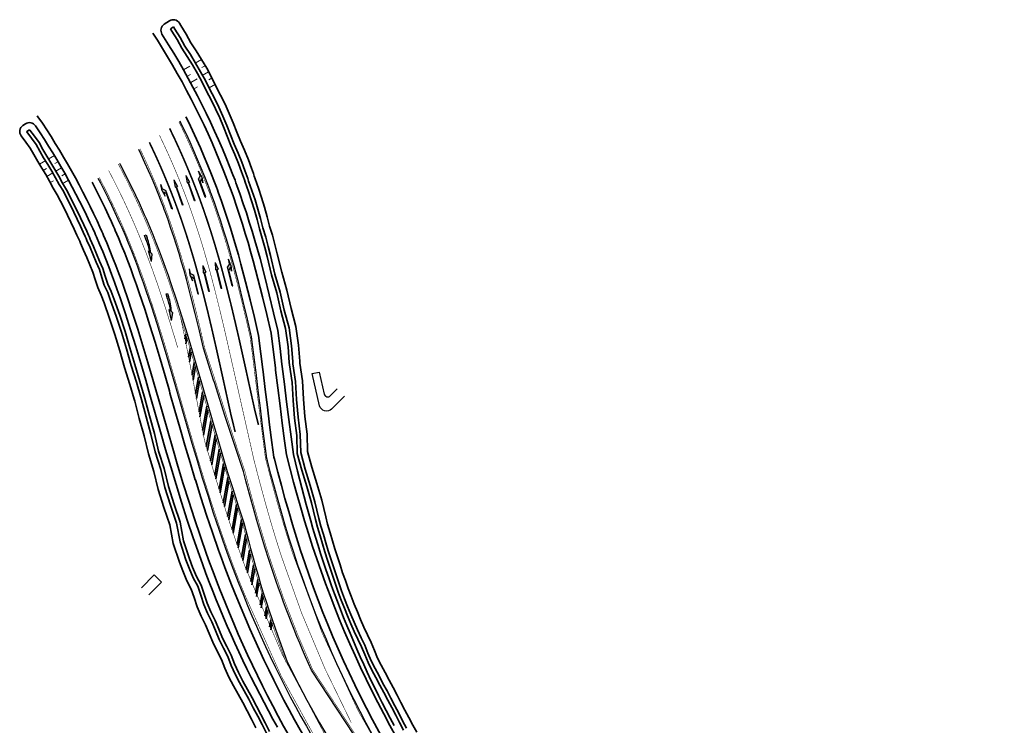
# Model space of a CAD drawing. Header units: metres. Extents: x 154839 to 161660, y 370737 to 378039.
# Tile 107 of 121: x 154839 to 155114, y 377841 to 378039. Entities that reach past the tile are written whole.
import ezdxf

# ---------------------------------------------------------------- set-up
doc = ezdxf.new("R2010")
doc.units = ezdxf.units.M
for name, pattern in [('VW-1-3_STREEP', [4, 1, -3]), ('VW-3-3_STREEP', [6, 3, -3]), ('VW-3-9_STREEP', [12, 3, -9])]:
    doc.linetypes.add(name, pattern=pattern)
for name, color, linetype, lineweight in [('B-WE-GW-TALUDARCERING_WATER-G', 130, 'Continuous', 18), ('N-WE-GW-GRONDWERK_BERM-G', 100, 'Continuous', 35), ('N-WE-GW-WATERGANG-G', 130, 'Continuous', 35), ('N-WE-VH-VERHARDING_HALFVERHARDING_BERM-G', 252, 'Continuous', 35), ('N-WE-VH-VERHARDING_KANTVERHARDING-G', 210, 'Continuous', 30), ('N-WE-VW-MARKERING_LANGS_STREEP_13_015-G', 7, 'VW-1-3_STREEP', 13), ('N-WE-VW-MARKERING_LANGS_STREEP_13_045-g', 7, 'VW-1-3_STREEP', 35), ('N-WE-VW-MARKERING_LANGS_STREEP_33_015-G', 7, 'VW-3-3_STREEP', 35), ('N-WE-VW-MARKERING_LANGS_STREEP_39_015-G', 7, 'VW-3-9_STREEP', 13), ('N-WE-VW-MARKERING_LANGS_STREEP_DOORGETROKKEN_015-G', 7, 'Continuous', 35), ('N-WE-VW-MARKERING_PIJL-S', 7, 'Continuous', 25), ('N-WE-VW-MARKERING_VERDRIJFSTREEP-A', 7, 'Continuous', 18), ('N-WE-VW-MARKERING_VERDRIJFSTREEP-G', 7, 'Continuous', 35)]:
    doc.layers.add(name, color=color, linetype=linetype, lineweight=lineweight)

# ---------------------------------------------------------------- blocks, each defined once
blk = doc.blocks.new('N-SVW-MARKERING_PIJL_RA_7.5')
blk.add_hatch(color=256).paths.add_polyline_path([(5.2, -0.68), (4, -0.68), (5.7, -0.98), (7.5, -0.68), (6.2, -0.68), (5.45, 0.07), (0, 0.07), (0, -0.08), (4.6, -0.08)])
for p, q in [((0, 0.07), (5.45, 0.07)), ((0, 0.07), (0, -0.08)), ((6.2, -0.68), (5.45, 0.07)), ((0, -0.08), (4.6, -0.08)), ((4, -0.68), (5.2, -0.68)), ((5.7, -0.98), (4, -0.68)), ((5.2, -0.68), (4.6, -0.08)), ((5.7, -0.98), (7.5, -0.68)), ((6.2, -0.68), (7.5, -0.68))]:
    blk.add_line(p, q)
blk = doc.blocks.new('N-SVW-MARKERING_PIJL_LA_7.5')
blk.add_hatch(color=256).paths.add_polyline_path([(4, 0.67), (5.2, 0.67), (4.6, 0.07), (0, 0.07), (0, -0.08), (5.45, -0.08), (6.2, 0.67), (7.5, 0.67), (5.7, 0.97)])
for p, q in [((0, 0.07), (4.6, 0.07)), ((0, -0.08), (0, 0.07)), ((5.7, 0.97), (4, 0.67)), ((4, 0.67), (5.2, 0.67)), ((5.2, 0.67), (4.6, 0.07)), ((6.2, 0.67), (5.45, -0.08)), ((5.7, 0.97), (7.5, 0.67)), ((6.2, 0.67), (7.5, 0.67)), ((0, -0.08), (5.45, -0.08))]:
    blk.add_line(p, q)
blk = doc.blocks.new('N-SVW-MARKERING_PIJL_RD_7.5')
blk.add_hatch(color=256).paths.add_polyline_path([(5.45, 0.375), (5.45, 0.075), (0, 0.075), (0, -0.075), (5.45, -0.075), (5.45, -0.375), (7.5, 0)])
for p, q in [((0, 0.075), (5.45, 0.075)), ((0, -0.075), (0, 0.075)), ((5.45, 0.375), (5.45, 0.075)), ((7.5, 0), (5.45, 0.375)), ((7.5, 0), (5.45, -0.375)), ((0, -0.075), (5.45, -0.075)), ((5.45, -0.075), (5.45, -0.375))]:
    blk.add_line(p, q)
blk = doc.blocks.new('N-SVW-MARKERING_PIJL_VERDRIJF_RE_7.5')
at = {"linetype": 'Continuous'}
blk.add_hatch(color=256, dxfattribs=at).paths.add_polyline_path([(7.5, -0.99), (5.63, -0.07), (5.15, -0.31, 0.06388), (0.9, 0.22), (0, 0.22), (0, -0.23), (1.44, -0.23, -0.028877), (4.9, -0.42), (4.38, -0.69)])
for p, q in [((0, 0.22), (0.9, 0.22)), ((0, -0.23), (0, 0.22)), ((1.44, -0.23), (0, -0.23)), ((4.38, -0.69), (4.9, -0.42)), ((7.5, -0.99), (4.38, -0.69)), ((5.63, -0.07), (5.15, -0.31)), ((7.5, -0.99), (5.63, -0.07))]:
    blk.add_line(p, q, dxfattribs=at)
for centre, radius, start, end in [((0.96, -16.6), 16.83, 75.5814, 90.2017), ((1.44, -30.25), 30.03, 83.3837, 89.9999)]:
    blk.add_arc(centre, radius, start, end, dxfattribs=at)

msp = doc.modelspace()

# ---------------------------------------------------------------- hatches: boundary and pattern name
at = {"layer": 'N-WE-VW-MARKERING_VERDRIJFSTREEP-A'}
h = msp.add_hatch(color=256, dxfattribs=at)
h.dxf.hatch_style = 1
h.paths.add_polyline_path([(154885.65, 377949.83), (154885.33, 377950.9), (154885.11, 377949.64), (154885.38, 377948.28)])
h = msp.add_hatch(color=256, dxfattribs=at)
h.dxf.hatch_style = 1
h.paths.add_polyline_path([(154886.83, 377945.87), (154886.75, 377946.16), (154886.51, 377946.94), (154886.1, 377944.6), (154886.37, 377943.23)])
h = msp.add_hatch(color=256, dxfattribs=at)
h.dxf.hatch_style = 1
h.paths.add_polyline_path([(154888.01, 377941.85), (154887.69, 377942.94), (154887.09, 377939.5), (154887.35, 377938.11)])
h = msp.add_hatch(color=256, dxfattribs=at)
h.dxf.hatch_style = 1
h.paths.add_polyline_path([(154889.17, 377937.8), (154888.86, 377938.9), (154888.06, 377934.35), (154888.32, 377932.96)])
h = msp.add_hatch(color=256, dxfattribs=at)
h.dxf.hatch_style = 1
h.paths.add_polyline_path([(154889.03, 377929.21), (154889.3, 377927.82), (154890.34, 377933.74), (154890.02, 377934.84)])
h = msp.add_hatch(color=256, dxfattribs=at)
h.dxf.hatch_style = 1
h.paths.add_polyline_path([(154891.51, 377929.69), (154891.19, 377930.78), (154890.01, 377924.09), (154890.28, 377922.72)])
h = msp.add_hatch(color=256, dxfattribs=at)
h.dxf.hatch_style = 1
h.paths.add_polyline_path([(154892.67, 377925.64), (154892.36, 377926.73), (154891.08, 377919.46), (154891.4, 377918.39)])
h = msp.add_hatch(color=256, dxfattribs=at)
h.dxf.hatch_style = 1
h.paths.add_polyline_path([(154893.85, 377921.62), (154893.71, 377922.1), (154893.53, 377922.71), (154892.26, 377915.47), (154892.46, 377914.79), (154892.58, 377914.4)])
h = msp.add_hatch(color=256, dxfattribs=at)
h.dxf.hatch_style = 1
h.paths.add_polyline_path([(154895.03, 377917.64), (154894.71, 377918.72), (154893.44, 377911.51), (154893.55, 377911.15), (154893.76, 377910.45)])
h = msp.add_hatch(color=256, dxfattribs=at)
h.dxf.hatch_style = 1
h.paths.add_polyline_path([(154896.21, 377913.71), (154895.89, 377914.77), (154894.63, 377907.6), (154894.66, 377907.51), (154894.96, 377906.55)])
h = msp.add_hatch(color=256, dxfattribs=at)
h.dxf.hatch_style = 1
h.paths.add_polyline_path([(154897.41, 377909.83), (154897.09, 377910.87), (154895.83, 377903.74), (154896.16, 377902.72)])
h = msp.add_hatch(color=256, dxfattribs=at)
h.dxf.hatch_style = 1
h.paths.add_polyline_path([(154898.62, 377906.01), (154898.29, 377907.03), (154897.05, 377899.96), (154897.38, 377898.96)])
h = msp.add_hatch(color=256, dxfattribs=at)
h.dxf.hatch_style = 1
h.paths.add_polyline_path([(154899.84, 377902.26), (154899.65, 377902.82), (154899.51, 377903.26), (154898.27, 377896.25), (154898.61, 377895.27)])
h = msp.add_hatch(color=256, dxfattribs=at)
h.dxf.hatch_style = 1
h.paths.add_polyline_path([(154901.25, 377898.05), (154900.92, 377899.04), (154899.7, 377892.1), (154900.04, 377891.14)])
h = msp.add_hatch(color=256, dxfattribs=at)
h.dxf.hatch_style = 1
h.paths.add_polyline_path([(154902.36, 377893.65), (154902.06, 377894.84), (154900.95, 377888.56), (154901.3, 377887.62)])
h = msp.add_hatch(color=256, dxfattribs=at)
h.dxf.hatch_style = 1
h.paths.add_polyline_path([(154903.48, 377889.38), (154903.18, 377890.51), (154902.22, 377885.09, 0.000818), (154902.57, 377884.18)])
h = msp.add_hatch(color=256, dxfattribs=at)
h.dxf.hatch_style = 1
h.paths.add_polyline_path([(154904.64, 377885.25), (154904.49, 377885.77), (154904.32, 377886.35), (154903.51, 377881.72, 0.000802), (154903.86, 377880.83)])
h = msp.add_hatch(color=256, dxfattribs=at)
h.dxf.hatch_style = 1
h.paths.add_polyline_path([(154905.81, 377881.25), (154905.49, 377882.32), (154904.81, 377878.44, 0.000787), (154905.17, 377877.56)])
h = msp.add_hatch(color=256, dxfattribs=at)
h.dxf.hatch_style = 1
h.paths.add_polyline_path([(154907.01, 377877.39), (154906.69, 377878.41), (154906.13, 377875.22, 0.000773), (154906.48, 377874.37)])
h = msp.add_hatch(color=256, dxfattribs=at)
h.dxf.hatch_style = 1
h.paths.add_polyline_path([(154908.23, 377873.62), (154907.9, 377874.63), (154907.45, 377872.08, 0.000759), (154907.81, 377871.25)])
h = msp.add_hatch(color=256, dxfattribs=at)
h.dxf.hatch_style = 1
h.paths.add_polyline_path([(154909.47, 377869.98), (154909.13, 377870.95), (154908.79, 377869.01, 0.000747), (154909.16, 377868.19)])

# ---------------------------------------------------------------- linework, layer by layer
at = {"layer": 'B-WE-GW-TALUDARCERING_WATER-G'}
for p, q in [((154889.75, 378027.8), (154887.96, 378026.77)), ((154886.5, 378025.92), (154884.7, 378024.88)), ((154890.74, 378026.08), (154889.84, 378025.57)), ((154886.69, 378023.63), (154885.8, 378023.12)), ((154886.77, 378021.42), (154888.5, 378022.42)), ((154891.73, 378024.36), (154889.93, 378023.34)), ((154892.71, 378022.64), (154891.82, 378022.13)), ((154887.76, 378019.71), (154888.62, 378020.21)), ((154893.69, 378020.92), (154891.92, 378019.91)), ((154848.57, 378000.93), (154846.77, 377999.9)), ((154846.12, 377999.56), (154844.33, 377998.52)), ((154846.32, 377997.27), (154845.42, 377996.76)), ((154849.55, 377999.21), (154848.66, 377998.7)), ((154850.54, 377997.49), (154848.75, 377996.47)), ((154846.39, 377995.06), (154848.12, 377996.06)), ((154851.52, 377995.77), (154850.63, 377995.27)), ((154847.38, 377993.35), (154848.25, 377993.85)), ((154852.5, 377994.05), (154850.73, 377993.04))]:
    msp.add_line(p, q, dxfattribs=at)
at = {"layer": 'N-WE-GW-GRONDWERK_BERM-G', "elevation": 0, "flags": 128}
for points in [[(154977.62, 377790.65, -0.099246), (154920.85, 377891.53), (154919.7, 377895.12), (154918.61, 377898.71), (154917.55, 377902.31), (154916.52, 377905.93), (154915.52, 377909.55), (154914.55, 377913.19), (154913.5, 377917.2), (154912.98, 377921.08), (154912.34, 377925.99), (154911.71, 377930.92), (154911.1, 377935.88), (154910.49, 377940.86), (154910.41, 377941.52), (154909.87, 377945.88), (154909.19, 377951.19), (154907.99, 377956.42), (154906.79, 377961.42), (154905.53, 377966.46), (154904.19, 377971.51), (154903.48, 377974.06), (154902.75, 377976.6), (154902, 377979.15), (154901.21, 377981.7), (154900.4, 377984.25), (154899.55, 377986.8), (154898.66, 377989.36), (154897.75, 377991.89), (154897.5, 377992.58), (154897.23, 377993.3), (154896.67, 377994.79), (154895.81, 377996.98), (154894.8, 377999.49), (154893.76, 378002), (154892.68, 378004.49), (154891.57, 378006.97), (154890.43, 378009.43), (154889.26, 378011.88), (154888.06, 378014.32), (154886.83, 378016.74), (154885.57, 378019.14), (154884.28, 378021.53), (154882.96, 378023.9), (154881.61, 378026.26), (154880.23, 378028.59), (154878.83, 378030.92), (154877.39, 378033.22), (154876.12, 378035.19)], [(154843.74, 378012.06), (154843.92, 378011.81), (154845.17, 378009.96), (154846.4, 378008.1), (154847.61, 378006.23), (154848.79, 378004.34), (154849.96, 378002.44), (154851.11, 378000.52), (154852.23, 377998.59), (154853.34, 377996.64), (154854.42, 377994.69), (154855.49, 377992.71), (154856.53, 377990.73), (154857.55, 377988.73), (154858.55, 377986.72), (154859.52, 377984.7), (154860.48, 377982.66), (154861.29, 377980.89), (154861.83, 377979.68), (154862.08, 377979.11), (154862.31, 377978.57), (154863.21, 377976.48), (154864.08, 377974.38), (154864.93, 377972.26), (154865.77, 377970.12), (154866.58, 377967.96), (154867.38, 377965.78), (154868.17, 377963.58), (154868.94, 377961.37), (154870.45, 377956.86), (154871.91, 377952.3), (154873.34, 377947.67), (154874.74, 377942.99), (154876.12, 377938.25), (154877.32, 377934.1), (154877.5, 377933.47), (154878.89, 377928.64), (154880.28, 377923.79), (154881.7, 377918.91), (154883.15, 377914.01), (154884.63, 377909.1), (154886.17, 377904.17), (154887.76, 377899.22), (154889.41, 377894.28), (154891.14, 377889.34), (154891.98, 377887.02), (154892.96, 377884.39), (154893.9, 377881.93), (154894.86, 377879.47), (154896.32, 377875.86, 0.082655), (154949.04, 377788.99)]]:
    msp.add_lwpolyline(points, format="xyb", dxfattribs=at)
at = {"layer": 'N-WE-GW-WATERGANG-G', "elevation": 0, "flags": 128}
for points in [[(154950, 377839.51), (154948.85, 377841.56), (154947.77, 377843.62), (154946.7, 377845.74), (154945.58, 377847.84), (154944.49, 377849.93), (154943.39, 377852.04), (154942.26, 377854.13), (154941.15, 377856.21), (154940.05, 377858.28), (154939.02, 377860.31), (154938.14, 377862.43), (154937.22, 377864.66), (154936.18, 377866.84), (154935.19, 377868.94), (154934.27, 377871.08), (154933.36, 377873.25), (154932.46, 377875.42), (154931.6, 377877.58), (154930.79, 377879.76), (154930.01, 377881.97), (154929.25, 377884.19), (154928.51, 377886.41), (154927.79, 377888.65), (154927.09, 377890.88), (154926.42, 377893.13), (154925.74, 377895.38), (154925.05, 377897.77), (154924.5, 377899.86), (154923.39, 377904.51), (154922.04, 377909.14), (154920.63, 377913.72), (154919.44, 377918.13), (154919.31, 377922.96), (154918.7, 377927.9), (154918.29, 377932.79), (154918.01, 377937.87), (154917.26, 377942.8), (154917.23, 377943.4), (154916.89, 377947.88), (154916.16, 377953.11), (154914.82, 377958.15), (154913.64, 377963.22), (154912.18, 377968.27), (154910.94, 377973.38), (154910.29, 377976), (154909.58, 377978.64), (154908.79, 377981.21), (154908.13, 377983.81), (154907.4, 377986.49), (154906.57, 377989.17), (154905.67, 377991.82), (154904.76, 377994.45), (154904.51, 377995.15), (154904.25, 377995.89), (154903.7, 377997.43), (154902.87, 377999.74), (154901.8, 378002.4), (154900.64, 378004.93), (154899.62, 378007.47), (154898.6, 378010.07), (154897.52, 378012.7), (154896.34, 378015.29), (154895.09, 378017.85), (154893.78, 378020.31), (154892.57, 378022.84), (154891.19, 378025.35), (154889.75, 378027.8), (154888.27, 378030.21), (154886.77, 378032.51), (154885.45, 378034.93), (154883.96, 378037.35), (154883.55, 378038.01, 0.41893), (154880.77, 378038.63), (154879.29, 378037.68, 0.409974), (154878.67, 378034.94), (154880.53, 378031.96), (154881.95, 378029.62), (154883.34, 378027.26), (154884.7, 378024.88), (154886.04, 378022.49), (154887.34, 378020.08), (154888.61, 378017.65), (154889.85, 378015.21), (154891.06, 378012.76), (154892.24, 378010.28), (154893.39, 378007.8), (154894.51, 378005.3), (154895.6, 378002.78), (154896.65, 378000.25), (154897.67, 377997.71), (154898.54, 377995.5), (154899.11, 377994), (154899.37, 377993.27), (154899.63, 377992.59), (154900.55, 377990.02), (154901.44, 377987.46), (154902.29, 377984.89), (154903.11, 377982.32), (154903.9, 377979.76), (154904.66, 377977.2), (154905.4, 377974.64), (154906.11, 377972.09), (154907.45, 377967.01), (154908.72, 377961.96), (154909.92, 377956.94), (154911.07, 377951.96), (154911.72, 377946.91), (154912.26, 377942.57), (154912.34, 377941.9), (154912.94, 377936.93), (154913.55, 377931.99), (154914.17, 377927.07), (154914.8, 377922.18), (154915.46, 377917.31), (154916.6, 377912.6), (154917.79, 377907.92), (154919.02, 377903.27), (154920.3, 377898.67), (154920.93, 377896.53), (154921.65, 377894.1), (154922.35, 377891.83), (154923.07, 377889.56), (154923.81, 377887.3), (154924.57, 377885.04), (154925.35, 377882.79), (154926.15, 377880.55), (154926.96, 377878.31), (154927.8, 377876.08), (154928.65, 377873.85), (154929.52, 377871.63), (154930.41, 377869.42), (154931.32, 377867.22), (154932.25, 377865.02), (154933.2, 377862.83), (154934.17, 377860.65), (154935.15, 377858.47), (154936.15, 377856.31), (154937.18, 377854.15), (154938.22, 377852), (154939.27, 377849.86), (154940.35, 377847.73), (154941.44, 377845.6), (154942.56, 377843.49), (154943.69, 377841.38)], [(154904.95, 377840.81), (154903.75, 377843.15), (154902.49, 377845.5), (154901.26, 377847.85), (154899.99, 377850.16), (154898.67, 377852.52), (154897.39, 377854.98), (154896.28, 377857.51), (154895.32, 377859.92), (154894.11, 377862.24), (154892.93, 377864.72), (154891.84, 377867.21), (154890.82, 377869.62), (154889.6, 377872.03), (154888.53, 377874.64), (154887.66, 377877.25), (154886.88, 377879.62), (154885.6, 377881.95), (154884.49, 377884.72), (154883.55, 377887.12), (154881.83, 377892.36), (154880.88, 377897.58), (154879.22, 377902.44), (154877.6, 377907.5), (154876.43, 377912.55), (154874.87, 377917.45), (154873.68, 377922.45), (154872.32, 377927.31), (154871.05, 377932.16), (154870.87, 377932.77), (154869.66, 377936.9), (154868.21, 377941.62), (154866.85, 377946.3), (154865.49, 377950.88), (154864.01, 377955.33), (154862.44, 377959.71), (154861.66, 377961.82), (154860.69, 377963.97), (154859.95, 377966.25), (154859.3, 377968.33), (154858.46, 377970.32), (154857.59, 377972.38), (154856.74, 377974.42), (154855.87, 377976.41), (154855.64, 377976.93), (154855.39, 377977.49), (154854.87, 377978.65), (154854.09, 377980.36), (154853.17, 377982.3), (154852.22, 377984.24), (154851.27, 377986.19), (154850.3, 377988.12), (154849.35, 377989.97), (154848.2, 377991.81), (154847.16, 377993.76), (154846.12, 377995.6), (154845.02, 377997.43), (154843.87, 377999.28), (154842.75, 378001.19), (154841.74, 378003.01), (154840.59, 378004.67), (154839.24, 378006.43, -0.433821), (154839.72, 378009.32), (154840.47, 378009.81, -0.414277), (154843.25, 378009.25), (154844.57, 378007.26), (154845.76, 378005.41), (154846.93, 378003.55), (154848.09, 378001.68), (154849.22, 377999.79), (154850.33, 377997.89), (154851.43, 377995.98), (154852.5, 377994.05), (154853.55, 377992.11), (154854.58, 377990.16), (154855.59, 377988.19), (154856.58, 377986.21), (154857.55, 377984.22), (154858.49, 377982.22), (154859.3, 377980.47), (154859.83, 377979.28), (154860.08, 377978.71), (154860.32, 377978.17), (154861.2, 377976.12), (154862.07, 377974.05), (154862.92, 377971.95), (154863.75, 377969.83), (154864.57, 377967.69), (154865.37, 377965.52), (154866.15, 377963.33), (154866.92, 377961.13), (154868.43, 377956.65), (154869.89, 377952.11), (154871.32, 377947.49), (154872.72, 377942.81), (154874.1, 377938.07), (154875.3, 377933.92), (154875.48, 377933.28), (154876.87, 377928.45), (154878.27, 377923.58), (154879.69, 377918.69), (154881.14, 377913.77), (154882.63, 377908.84), (154884.17, 377903.88), (154885.76, 377898.91), (154887.42, 377893.94), (154889.16, 377888.96), (154890, 377886.63), (154890.98, 377883.98), (154891.92, 377881.5), (154892.89, 377879.04), (154893.87, 377876.58), (154894.87, 377874.13), (154895.9, 377871.69), (154896.94, 377869.26), (154898.01, 377866.84), (154899.09, 377864.43), (154900.2, 377862.03), (154901.32, 377859.64), (154902.46, 377857.26), (154903.63, 377854.89), (154904.81, 377852.53), (154906.02, 377850.18), (154907.24, 377847.85), (154908.48, 377845.52), (154909.74, 377843.21), (154911.02, 377840.91)]]:
    msp.add_lwpolyline(points, format="xyb", dxfattribs=at)
for points in [[(154881.05, 378036.44), (154881.89, 378036.98)], [(154946.27, 377840.13), (154945.17, 377842.23), (154944.1, 377844.35), (154942.98, 377846.45), (154941.88, 377848.55), (154940.78, 377850.66), (154939.65, 377852.74), (154938.54, 377854.84), (154937.42, 377856.94), (154936.35, 377859.06), (154935.44, 377861.25), (154934.53, 377863.45), (154933.5, 377865.59), (154932.5, 377867.74), (154931.56, 377869.92), (154930.64, 377872.11), (154929.73, 377874.3), (154928.85, 377876.5), (154928.03, 377878.73), (154927.24, 377880.97), (154926.47, 377883.21), (154925.72, 377885.46), (154924.99, 377887.72), (154924.28, 377889.98), (154923.6, 377892.25), (154922.92, 377894.52), (154922.22, 377896.95), (154921.65, 377899.09), (154920.54, 377903.72), (154919.21, 377908.31), (154917.79, 377912.92), (154916.53, 377917.59), (154916.39, 377922.58), (154915.79, 377927.46), (154915.37, 377932.42), (154915.09, 377937.44), (154914.35, 377942.37), (154914.31, 377943.05), (154913.98, 377947.44), (154913.27, 377952.49), (154911.95, 377957.44), (154910.78, 377962.49), (154909.33, 377967.51), (154908.08, 377972.65), (154907.45, 377975.23), (154906.75, 377977.82), (154905.95, 377980.39), (154905.29, 377983.01), (154904.57, 377985.64), (154903.77, 377988.25), (154902.89, 377990.85), (154901.98, 377993.46), (154901.73, 377994.15), (154901.47, 377994.88), (154900.93, 377996.41), (154900.11, 377998.68), (154899.09, 378001.25), (154897.93, 378003.77), (154896.89, 378006.34), (154895.88, 378008.93), (154894.83, 378011.5), (154893.67, 378014.02), (154892.46, 378016.52), (154891.15, 378018.97), (154889.96, 378021.47), (154888.62, 378023.91), (154887.21, 378026.3), (154885.75, 378028.66), (154884.24, 378030.99), (154882.91, 378033.43), (154881.46, 378035.79), (154881.05, 378036.44)], [(154881.89, 378036.98), (154882.3, 378036.33), (154883.76, 378033.95), (154885.1, 378031.5), (154886.62, 378029.17), (154888.08, 378026.79), (154889.49, 378024.39), (154890.84, 378021.94), (154892.04, 378019.43), (154893.35, 378016.97), (154894.57, 378014.46), (154895.73, 378011.92), (154896.79, 378009.34), (154897.81, 378006.75), (154898.85, 378004.16), (154900.01, 378001.63), (154901.04, 377999.04), (154901.86, 377996.77), (154902.41, 377995.23), (154902.67, 377994.5), (154902.92, 377993.8), (154903.83, 377991.18), (154904.71, 377988.57), (154905.52, 377985.95), (154906.24, 377983.31), (154906.91, 377980.68), (154907.71, 377978.1), (154908.41, 377975.51), (154909.05, 377972.92), (154910.3, 377967.77), (154911.75, 377962.73), (154912.92, 377957.68), (154914.24, 377952.72), (154914.95, 377947.67), (154915.29, 377943.28), (154915.32, 377942.6), (154916.07, 377937.67), (154916.35, 377932.65), (154916.76, 377927.7), (154917.36, 377922.82), (154917.5, 377917.84), (154918.76, 377913.18), (154920.17, 377908.59), (154921.5, 377904.01), (154922.61, 377899.39), (154923.18, 377897.25), (154923.87, 377894.83), (154924.55, 377892.57), (154925.22, 377890.31), (154925.93, 377888.06), (154926.66, 377885.81), (154927.4, 377883.56), (154928.17, 377881.33), (154928.96, 377879.1), (154929.78, 377876.88), (154930.65, 377874.68), (154931.56, 377872.5), (154932.48, 377870.32), (154933.41, 377868.15), (154934.41, 377866), (154935.44, 377863.87), (154936.34, 377861.68), (154937.25, 377859.49), (154938.32, 377857.38), (154939.43, 377855.29), (154940.54, 377853.2), (154941.67, 377851.12), (154942.76, 377849.03), (154943.86, 377846.93), (154944.97, 377844.84), (154946.04, 377842.73), (154947.14, 377840.63)], [(154840.79, 378007.62), (154841.62, 378008.17)], [(154841.62, 378008.17), (154841.7, 378008.07), (154843.02, 378006.33), (154844.27, 378004.54), (154845.32, 378002.64), (154846.42, 378000.77), (154847.57, 377998.91), (154848.69, 377997.04), (154849.77, 377995.15), (154850.79, 377993.22), (154851.95, 377991.36), (154852.95, 377989.41), (154853.93, 377987.46), (154854.89, 377985.49), (154855.86, 377983.53), (154856.79, 377981.54), (154857.58, 377979.81), (154858.11, 377978.64), (154858.36, 377978.07), (154858.6, 377977.54), (154859.48, 377975.51), (154860.33, 377973.46), (154861.21, 377971.39), (154862.09, 377969.3), (154862.77, 377967.13), (154863.47, 377964.96), (154864.42, 377962.84), (154865.24, 377960.65), (154866.82, 377956.23), (154868.32, 377951.71), (154869.69, 377947.09), (154871.05, 377942.41), (154872.5, 377937.69), (154873.72, 377933.55), (154873.9, 377932.91), (154875.18, 377928.05), (154876.54, 377923.17), (154877.72, 377918.21), (154879.28, 377913.31), (154880.45, 377908.27), (154882.04, 377903.31), (154883.74, 377898.34), (154884.68, 377893.13), (154886.34, 377888.08), (154887.25, 377885.75), (154888.32, 377883.1), (154889.63, 377880.72), (154890.45, 377878.19), (154891.3, 377875.66), (154892.31, 377873.19), (154893.53, 377870.8), (154894.56, 377868.34), (154895.63, 377865.9), (154896.78, 377863.49), (154898.02, 377861.12), (154899, 377858.65), (154900.07, 377856.22), (154901.3, 377853.85), (154902.6, 377851.52), (154903.89, 377849.19), (154905.12, 377846.84), (154906.37, 377844.5), (154907.58, 377842.14), (154908.78, 377839.77)], [(154840.79, 378007.62), (154840.85, 378007.55), (154842.16, 378005.82), (154843.4, 378004.04), (154844.45, 378002.15), (154845.54, 378000.28), (154846.69, 377998.44), (154847.8, 377996.59), (154848.87, 377994.7), (154849.89, 377992.79), (154851.05, 377990.93), (154852.03, 377989), (154853.01, 377987.06), (154853.97, 377985.1), (154854.93, 377983.15), (154855.86, 377981.17), (154856.64, 377979.45), (154857.17, 377978.29), (154857.42, 377977.73), (154857.66, 377977.2), (154858.54, 377975.18), (154859.39, 377973.14), (154860.26, 377971.08), (154861.13, 377969), (154861.81, 377966.84), (154862.51, 377964.67), (154863.46, 377962.56), (154864.28, 377960.38), (154865.86, 377955.97), (154867.35, 377951.46), (154868.72, 377946.85), (154870.07, 377942.18), (154871.52, 377937.47), (154872.74, 377933.32), (154872.93, 377932.68), (154874.2, 377927.82), (154875.57, 377922.94), (154876.75, 377917.98), (154878.31, 377913.07), (154879.48, 377908.02), (154881.07, 377903.05), (154882.77, 377898.07), (154883.72, 377892.84), (154885.39, 377887.78), (154886.3, 377885.44), (154887.37, 377882.79), (154888.68, 377880.4), (154889.51, 377877.86), (154890.36, 377875.32), (154891.37, 377872.84), (154892.59, 377870.44), (154893.63, 377867.98), (154894.7, 377865.53), (154895.85, 377863.11), (154897.09, 377860.74), (154898.08, 377858.26), (154899.16, 377855.82), (154900.38, 377853.44), (154901.69, 377851.11), (154902.98, 377848.77), (154904.21, 377846.41), (154905.47, 377844.06), (154906.69, 377841.69), (154907.89, 377839.32)]]:
    msp.add_lwpolyline(points, dxfattribs=at)
at = {"layer": 'N-WE-VH-VERHARDING_HALFVERHARDING_BERM-G', "elevation": 0, "flags": 128}
for points in [[(154974.94, 377788.33, -0.099265), (154917.47, 377890.44), (154916.32, 377894.06), (154915.21, 377897.69), (154914.14, 377901.33), (154913.1, 377904.97), (154912.09, 377908.63), (154911.12, 377912.29), (154910.16, 377915.95), (154910.02, 377916.51), (154909.46, 377920.61), (154908.81, 377925.54), (154908.19, 377930.48), (154907.58, 377935.45), (154906.97, 377940.43), (154906.89, 377941.09), (154906.35, 377945.43), (154905.7, 377950.56), (154904.54, 377955.6), (154903.35, 377960.58), (154902.09, 377965.58), (154900.77, 377970.58), (154900.07, 377973.1), (154899.35, 377975.61), (154898.6, 377978.12), (154897.82, 377980.64), (154897.02, 377983.15), (154896.18, 377985.66), (154895.32, 377988.17), (154894.42, 377990.68), (154894.17, 377991.35), (154893.91, 377992.05), (154893.35, 377993.51), (154892.51, 377995.67), (154891.52, 377998.15), (154890.49, 378000.61), (154889.43, 378003.06), (154888.34, 378005.5), (154887.22, 378007.92), (154886.07, 378010.33), (154885.38, 378011.74)], [(154859.1, 377993.47), (154859.68, 377992.36), (154860.72, 377990.33), (154861.73, 377988.28), (154862.73, 377986.23), (154863.7, 377984.15), (154864.52, 377982.35), (154865.07, 377981.12), (154865.33, 377980.53), (154865.57, 377979.98), (154866.48, 377977.86), (154867.36, 377975.73), (154868.23, 377973.57), (154869.08, 377971.4), (154869.91, 377969.2), (154870.72, 377966.99), (154871.52, 377964.76), (154872.3, 377962.51), (154873.82, 377957.97), (154875.3, 377953.36), (154876.74, 377948.7), (154878.14, 377944), (154879.53, 377939.24), (154880.73, 377935.08), (154880.91, 377934.45), (154882.3, 377929.62), (154883.69, 377924.78), (154885.11, 377919.91), (154886.55, 377915.03), (154888, 377910.22), (154888.03, 377910.14), (154889.55, 377905.24), (154891.13, 377900.33), (154892.77, 377895.43), (154894.49, 377890.53), (154895.32, 377888.24), (154896.28, 377885.64), (154897.21, 377883.21), (154898.16, 377880.78), (154899.61, 377877.18, 0.082651), (154951.73, 377791.31)]]:
    msp.add_lwpolyline(points, format="xyb", dxfattribs=at)
at = {"layer": 'N-WE-VH-VERHARDING_KANTVERHARDING-G', "elevation": 0, "flags": 128}
for points in [[(154973.42, 377787.02, -0.099276), (154915.57, 377889.82), (154914.41, 377893.47), (154913.29, 377897.11), (154912.21, 377900.77), (154911.17, 377904.43), (154910.16, 377908.1), (154909.18, 377911.78), (154908.23, 377915.45), (154908.05, 377916.13), (154907.47, 377920.35), (154906.83, 377925.29), (154906.21, 377930.24), (154905.6, 377935.2), (154904.99, 377940.18), (154904.9, 377940.85), (154904.37, 377945.18), (154903.72, 377950.21), (154902.59, 377955.15), (154901.4, 377960.11), (154900.16, 377965.08), (154898.84, 377970.06), (154898.14, 377972.55), (154897.43, 377975.05), (154896.69, 377977.54), (154895.92, 377980.04), (154895.12, 377982.53), (154894.29, 377985.02), (154893.43, 377987.51), (154892.54, 377989.99), (154892.29, 377990.65), (154892.04, 377991.35), (154891.49, 377992.8), (154890.65, 377994.94), (154889.67, 377997.39), (154888.65, 377999.83), (154887.6, 378002.26), (154886.52, 378004.67), (154885.41, 378007.07), (154884.27, 378009.46), (154883.72, 378010.58)], [(154939.72, 377827.69), (154920.5, 377856.91, -0.026786), (154908.66, 377887.6), (154907.49, 377891.31), (154906.35, 377895.03), (154905.25, 377898.76), (154904.19, 377902.48), (154903.17, 377906.21), (154902.17, 377909.93), (154901.51, 377912.48), (154901.13, 377913.61), (154899.53, 377918.36), (154897.95, 377923.13), (154896.4, 377927.9), (154894.87, 377932.68), (154893.34, 377937.46), (154893.13, 377938.09), (154891.8, 377942.23), (154890.25, 377946.99), (154889.14, 377951.85), (154887.98, 377956.7), (154886.77, 377961.52), (154885.5, 377966.33), (154884.84, 377968.72), (154884.15, 377971.1), (154883.44, 377973.48), (154882.72, 377975.85), (154881.96, 377978.21), (154881.18, 377980.56), (154880.37, 377982.9), (154879.53, 377985.22), (154879.31, 377985.84), (154879.07, 377986.49), (154878.55, 377987.84), (154877.77, 377989.84), (154876.85, 377992.14), (154875.9, 377994.42), (154874.92, 377996.69), (154873.91, 377998.94), (154872.87, 378001.19), (154872.21, 378002.58)], [(154866.74, 377998.78), (154866.95, 377998.4), (154868.06, 377996.28), (154869.14, 377994.15), (154870.2, 377992), (154871.24, 377989.84), (154872.26, 377987.66), (154873.12, 377985.76), (154873.69, 377984.47), (154873.96, 377983.86), (154874.21, 377983.27), (154875.16, 377981.05), (154876.08, 377978.82), (154876.98, 377976.57), (154877.86, 377974.31), (154878.71, 377972.03), (154879.55, 377969.74), (154880.37, 377967.43), (154881.17, 377965.12), (154882.73, 377960.45), (154884.23, 377955.75), (154885.69, 377951.01), (154887.11, 377946.25), (154888.51, 377941.46), (154889.71, 377937.29), (154889.9, 377936.65), (154891.28, 377931.83), (154892.67, 377927.01), (154894.07, 377922.18), (154895.5, 377917.36), (154896.96, 377912.54), (154898.46, 377907.72), (154900.01, 377902.92), (154901.62, 377898.13), (154902.85, 377893.22), (154903.45, 377890.93), (154904.16, 377888.33), (154904.84, 377885.89), (154905.55, 377883.45), (154906.27, 377881.02), (154907.02, 377878.59), (154907.79, 377876.17), (154908.58, 377873.76), (154909.39, 377871.35), (154910.22, 377868.94), (154911.08, 377866.55), (154913.74, 377859.25, 0.064421), (154956, 377795.01)], [(154860.75, 377994.62), (154861.46, 377993.28), (154862.5, 377991.23), (154863.53, 377989.16), (154864.53, 377987.08), (154865.51, 377984.99), (154866.35, 377983.17), (154866.9, 377981.93), (154867.16, 377981.34), (154867.41, 377980.77), (154868.32, 377978.64), (154869.22, 377976.48), (154870.09, 377974.31), (154870.95, 377972.11), (154871.78, 377969.9), (154872.6, 377967.67), (154873.41, 377965.42), (154874.19, 377963.16), (154875.73, 377958.59), (154877.21, 377953.96), (154878.65, 377949.29), (154880.06, 377944.56), (154881.45, 377939.8), (154882.65, 377935.64), (154882.84, 377935), (154884.22, 377930.17), (154885.61, 377925.33), (154887.03, 377920.47), (154888.47, 377915.6), (154889.94, 377910.72), (154891.46, 377905.84), (154893.03, 377900.96), (154894.67, 377896.08), (154896.37, 377891.2), (154897.19, 377888.93), (154898.15, 377886.35), (154899.07, 377883.93), (154900.02, 377881.52), (154901.47, 377877.93, 0.082649), (154953.24, 377792.62)]]:
    msp.add_lwpolyline(points, format="xyb", dxfattribs=at)
at = {"layer": 'N-WE-VH-VERHARDING_KANTVERHARDING-G', "flags": 128}
msp.add_lwpolyline([(154929.72, 377933.59), (154926.17, 377929.98, -0.592049), (154922.8, 377930.93), (154920.73, 377939.89), (154922.68, 377940.34), (154924.1, 377934.18, 0.592038), (154925.79, 377933.71), (154927.67, 377935.62)], format="xyb", dxfattribs=at)
for points in [[(154878.51, 377881.53), (154876.45, 377883.56), (154872.95, 377879.99)], [(154878.51, 377881.53), (154875, 377877.97)]]:
    msp.add_lwpolyline(points, dxfattribs=at)
at = {"layer": 'N-WE-VW-MARKERING_LANGS_STREEP_13_015-G', "elevation": 0, "flags": 128}
msp.add_lwpolyline([(154931.65, 377842.22, 0.15, 0.15, -0.041597), (154912.12, 377888.71, 0.15, 0.15, 0), (154910.95, 377892.39, 0.15, 0.15, 0), (154909.82, 377896.07, 0.15, 0.15, 0), (154908.73, 377899.76, 0.15, 0.15, 0), (154907.68, 377903.46, 0.15, 0.15, 0), (154906.67, 377907.15, 0.15, 0.15, 0), (154905.68, 377910.85, 0.15, 0.15, 0), (154904.72, 377914.54, 0.15, 0.15, 0), (154904.44, 377915.61, 0.15, 0.15, 0), (154902.95, 377922.22, 0.15, 0.15, 0), (154897, 377948.57, 0.15, 0.15, 0), (154895.87, 377953.47, 0.15, 0.15, 0), (154894.7, 377958.37, 0.15, 0.15, 0), (154893.47, 377963.28, 0.15, 0.15, 0), (154892.18, 377968.17, 0.15, 0.15, 0), (154891.49, 377970.62, 0.15, 0.15, 0), (154890.79, 377973.06, 0.15, 0.15, 0), (154890.07, 377975.5, 0.15, 0.15, 0), (154889.32, 377977.93, 0.15, 0.15, 0), (154888.54, 377980.36, 0.15, 0.15, 0), (154887.74, 377982.79, 0.15, 0.15, 0), (154886.9, 377985.2, 0.15, 0.15, 0), (154886.04, 377987.6, 0.15, 0.15, 0), (154885.8, 377988.24, 0.15, 0.15, 0), (154885.55, 377988.92, 0.15, 0.15, 0), (154885.02, 377990.32, 0.15, 0.15, 0), (154884.21, 377992.39, 0.15, 0.15, 0), (154883.26, 377994.76, 0.15, 0.15, 0), (154882.27, 377997.12, 0.15, 0.15, 0), (154881.26, 377999.47, 0.15, 0.15, 0), (154880.21, 378001.81, 0.15, 0.15, 0), (154879.14, 378004.13, 0.15, 0.15, 0), (154878.04, 378006.44, 0.15, 0.15, 0), (154877.97, 378006.58, 0, 0, 0)], format="xyseb", dxfattribs=at)
at = {"layer": 'N-WE-VW-MARKERING_LANGS_STREEP_13_045-g', "const_width": 0.45, "elevation": 0, "flags": 128}
for points in [[(154905.68, 377925.56), (154904.61, 377929.86), (154903.54, 377934.72), (154902.47, 377939.6), (154902.33, 377940.24), (154901.39, 377944.49), (154900.3, 377949.39), (154899.16, 377954.31), (154897.99, 377959.24), (154896.75, 377964.17), (154895.44, 377969.11), (154894.76, 377971.58), (154894.05, 377974.04), (154893.32, 377976.51), (154892.56, 377978.97), (154891.77, 377981.43), (154890.95, 377983.89), (154890.11, 377986.33), (154889.23, 377988.78), (154888.99, 377989.43), (154888.73, 377990.11), (154888.19, 377991.54), (154887.38, 377993.64), (154886.4, 377996.05), (154885.4, 377998.45), (154884.37, 378000.84), (154883.31, 378003.21), (154882.22, 378005.58), (154881.1, 378007.92), (154880.79, 378008.55)], [(154899.16, 377923.57), (154898, 377928.28), (154896.92, 377933.16), (154895.85, 377938.05), (154895.71, 377938.69), (154894.77, 377942.93), (154893.68, 377947.81), (154892.56, 377952.69), (154891.4, 377957.56), (154890.18, 377962.43), (154888.89, 377967.28), (154888.22, 377969.69), (154887.53, 377972.11), (154886.81, 377974.51), (154886.08, 377976.91), (154885.31, 377979.31), (154884.52, 377981.69), (154883.7, 377984.07), (154882.84, 377986.44), (154882.61, 377987.06), (154882.37, 377987.72), (154881.84, 377989.1), (154881.05, 377991.14), (154880.11, 377993.47), (154879.14, 377995.79), (154878.15, 377998.1), (154877.12, 378000.4), (154876.06, 378002.68), (154875.14, 378004.62)]]:
    msp.add_lwpolyline(points, dxfattribs=at)
at = {"layer": 'N-WE-VW-MARKERING_LANGS_STREEP_33_015-G', "elevation": 0, "flags": 128}
for points in [[(154883.41, 378010.37, 0.15, 0.15, 0), (154883.93, 378009.3, 0.15, 0.15, 0), (154885.07, 378006.91, 0.15, 0.15, 0), (154886.18, 378004.52, 0.15, 0.15, 0), (154887.25, 378002.11, 0.15, 0.15, 0), (154888.3, 377999.68, 0.15, 0.15, 0), (154889.32, 377997.25, 0.15, 0.15, 0), (154890.3, 377994.8, 0.15, 0.15, 0), (154891.14, 377992.66, 0.15, 0.15, 0), (154891.68, 377991.22, 0.15, 0.15, 0), (154891.94, 377990.52, 0.15, 0.15, 0), (154892.18, 377989.86, 0.15, 0.15, 0), (154893.08, 377987.38, 0.15, 0.15, 0), (154893.94, 377984.9, 0.15, 0.15, 0), (154894.76, 377982.41, 0.15, 0.15, 0), (154895.56, 377979.92, 0.15, 0.15, 0), (154896.33, 377977.43, 0.15, 0.15, 0), (154897.07, 377974.94, 0.15, 0.15, 0), (154897.78, 377972.45, 0.15, 0.15, 0), (154898.48, 377969.96, 0.15, 0.15, 0), (154899.79, 377964.98, 0.15, 0.15, 0), (154901.04, 377960.01, 0.15, 0.15, 0), (154902.22, 377955.06, 0.15, 0.15, 0), (154903.36, 377950.12, 0.15, 0.15, 0), (154904, 377945.1, 0.15, 0.15, 0), (154904.54, 377940.76, 0.15, 0.15, 0), (154904.62, 377940.1, 0.15, 0.15, 0), (154905.23, 377935.12, 0.15, 0.15, 0), (154905.84, 377930.15, 0.15, 0.15, 0), (154906.47, 377925.2, 0.15, 0.15, 0), (154907.63, 377916.23, 0.15, 0.15, 0), (154907.86, 377915.35, 0.15, 0.15, 0), (154908.82, 377911.68, 0.15, 0.15, 0), (154909.8, 377908, 0.15, 0.15, 0), (154910.81, 377904.33, 0.15, 0.15, 0), (154911.85, 377900.67, 0.15, 0.15, 0), (154912.93, 377897.01, 0.15, 0.15, 0), (154914.05, 377893.35, 0.15, 0.15, 0), (154915.21, 377889.71, 0.15, 0.15, 0.099278), (154973.14, 377786.77, 0.15, 0.15, 0), (154975.65, 377783.89, 0.15, 0.15, 0), (154978.2, 377781.04, 0.15, 0.15, 0), (154980.77, 377778.22, 0.15, 0.15, 0), (154983.36, 377775.43, 0.15, 0.15, 0), (154985.98, 377772.66, 0.15, 0.15, 0), (154988.61, 377769.91, 0.15, 0.15, 0), (154991.26, 377767.18, 0.15, 0.15, 0), (154993.92, 377764.46, 0.15, 0.15, 0), (154996.6, 377761.76, 0.15, 0.15, 0), (154999.28, 377759.06, 0.15, 0.15, 0), (155001.97, 377756.37, 0.15, 0.15, 0), (155007.39, 377750.97, 0.15, 0.15, 0), (155008.51, 377749.86, 0.15, 0.15, 0), (155012.05, 377746.32, 0.15, 0.15, 0), (155015.59, 377742.79, 0.15, 0.15, 0), (155019.13, 377739.26, 0.15, 0.15, 0), (155022.66, 377735.73, 0.15, 0.15, 0), (155026.2, 377732.2, 0.15, 0.15, 0), (155029.74, 377728.67, 0.15, 0.15, 0), (155033.28, 377725.14, 0.15, 0.15, 0), (155036.82, 377721.6, 0.15, 0.15, 0), (155040.36, 377718.07, 0.15, 0.15, 0), (155043.9, 377714.54, 0.15, 0.15, 0), (155047.44, 377711.01, 0.15, 0.15, 0), (155050.98, 377707.48, 0.15, 0.15, 0), (155054.52, 377703.95, 0.15, 0.15, 0), (155058.06, 377700.42, 0.15, 0.15, 0), (155061.6, 377696.89, 0.15, 0.15, 0), (155065.14, 377693.35, 0.15, 0.15, 0), (155068.68, 377689.82, 0.15, 0.15, 0), (155072.22, 377686.28, 0.15, 0.15, 0), (155075.76, 377682.72, 0.15, 0.15, 0), (155079.28, 377679.16, 0.15, 0.15, 0), (155082.8, 377675.59, 0.15, 0.15, 0), (155086.31, 377672.01, 0.15, 0.15, 0), (155089.8, 377668.42, 0.15, 0.15, 0), (155093.29, 377664.82, 0.15, 0.15, 0), (155096.77, 377661.21, 0.15, 0.15, 0), (155100.24, 377657.6, 0.15, 0.15, 0), (155103.71, 377653.97, 0.15, 0.15, 0), (155107.16, 377650.34, 0.15, 0.15, 0), (155110.6, 377646.7, 0.15, 0.15, 0), (155114.04, 377643.05, 0.15, 0.15, 0), (155114.41, 377642.65, 0, 0, 0)], [(154861.06, 377994.83, 0.15, 0.15, 0), (154861.8, 377993.44, 0.15, 0.15, 0), (154862.85, 377991.38, 0.15, 0.15, 0), (154863.88, 377989.31, 0.15, 0.15, 0), (154864.88, 377987.23, 0.15, 0.15, 0), (154865.86, 377985.13, 0.15, 0.15, 0), (154866.7, 377983.3, 0.15, 0.15, 0), (154867.25, 377982.06, 0.15, 0.15, 0), (154867.51, 377981.47, 0.15, 0.15, 0), (154867.76, 377980.9, 0.15, 0.15, 0), (154868.68, 377978.76, 0.15, 0.15, 0), (154869.57, 377976.6, 0.15, 0.15, 0), (154870.45, 377974.43, 0.15, 0.15, 0), (154871.3, 377972.23, 0.15, 0.15, 0), (154872.14, 377970.01, 0.15, 0.15, 0), (154872.96, 377967.78, 0.15, 0.15, 0), (154873.77, 377965.53, 0.15, 0.15, 0), (154874.55, 377963.26, 0.15, 0.15, 0), (154876.09, 377958.69, 0.15, 0.15, 0), (154877.57, 377954.07, 0.15, 0.15, 0), (154879.01, 377949.39, 0.15, 0.15, 0), (154880.42, 377944.67, 0.15, 0.15, 0), (154881.81, 377939.9, 0.15, 0.15, 0), (154883.01, 377935.74, 0.15, 0.15, 0), (154883.2, 377935.1, 0.15, 0.15, 0), (154884.58, 377930.28, 0.15, 0.15, 0), (154885.97, 377925.44, 0.15, 0.15, 0), (154887.39, 377920.58, 0.15, 0.15, 0), (154888.82, 377915.71, 0.15, 0.15, 0), (154890.3, 377910.83, 0.15, 0.15, 0), (154890.3, 377910.82, 0.15, 0.15, 0), (154891.82, 377905.95, 0.15, 0.15, 0), (154893.39, 377901.07, 0.15, 0.15, 0), (154895.02, 377896.2, 0.15, 0.15, 0), (154896.72, 377891.33, 0.15, 0.15, 0), (154897.55, 377889.06, 0.15, 0.15, 0), (154898.5, 377886.48, 0.15, 0.15, 0), (154899.42, 377884.06, 0.15, 0.15, 0), (154900.36, 377881.66, 0.15, 0.15, 0), (154901.82, 377878.07, 0.15, 0.15, 0.082648), (154953.52, 377792.87, 0.15, 0.15, 0), (154956.05, 377789.97, 0.15, 0.15, 0), (154958.61, 377787.09, 0.15, 0.15, 0), (154961.2, 377784.26, 0.15, 0.15, 0), (154963.81, 377781.45, 0.15, 0.15, 0), (154966.44, 377778.66, 0.15, 0.15, 0), (154969.08, 377775.9, 0.15, 0.15, 0), (154971.74, 377773.16, 0.15, 0.15, 0), (154974.42, 377770.44, 0.15, 0.15, 0), (154977.1, 377767.73, 0.15, 0.15, 0), (154979.79, 377765.03, 0.15, 0.15, 0), (154982.48, 377762.33, 0.15, 0.15, 0), (154999.58, 377745.27, 0.15, 0.15, 0), (155001.76, 377743.1, 0.15, 0.15, 0), (155005.3, 377739.56, 0.15, 0.15, 0), (155008.84, 377736.03, 0.15, 0.15, 0), (155012.38, 377732.5, 0.15, 0.15, 0), (155015.92, 377728.97, 0.15, 0.15, 0), (155019.46, 377725.44, 0.15, 0.15, 0), (155023, 377721.91, 0.15, 0.15, 0), (155026.54, 377718.38, 0.15, 0.15, 0), (155030.08, 377714.84, 0.15, 0.15, 0), (155033.62, 377711.31, 0.15, 0.15, 0), (155037.16, 377707.78, 0.15, 0.15, 0), (155040.7, 377704.25, 0.15, 0.15, 0), (155044.24, 377700.72, 0.15, 0.15, 0), (155047.78, 377697.19, 0.15, 0.15, 0), (155051.32, 377693.66, 0.15, 0.15, 0), (155054.86, 377690.12, 0.15, 0.15, 0), (155058.4, 377686.59, 0.15, 0.15, 0), (155061.93, 377683.06, 0.15, 0.15, 0), (155065.46, 377679.53, 0.15, 0.15, 0), (155068.98, 377676, 0.15, 0.15, 0), (155072.49, 377672.45, 0.15, 0.15, 0), (155075.99, 377668.9, 0.15, 0.15, 0), (155079.48, 377665.33, 0.15, 0.15, 0), (155082.96, 377661.76, 0.15, 0.15, 0), (155086.43, 377658.18, 0.15, 0.15, 0), (155089.89, 377654.59, 0.15, 0.15, 0), (155093.35, 377650.99, 0.15, 0.15, 0), (155096.79, 377647.39, 0.15, 0.15, 0), (155100.23, 377643.77, 0.15, 0.15, 0), (155103.66, 377640.15, 0.15, 0.15, 0), (155106.49, 377637.14, 0, 0, 0)]]:
    msp.add_lwpolyline(points, format="xyseb", dxfattribs=at)
at = {"layer": 'N-WE-VW-MARKERING_LANGS_STREEP_39_015-G', "const_width": 0.15, "elevation": 0, "flags": 128}
msp.add_lwpolyline([(154863.75, 377996.7), (154864.76, 377994.78), (154865.82, 377992.69), (154866.87, 377990.58), (154867.89, 377988.46), (154868.88, 377986.33), (154869.73, 377984.47), (154870.29, 377983.2), (154870.56, 377982.6), (154870.81, 377982.02), (154871.74, 377979.85), (154872.65, 377977.65), (154873.53, 377975.44), (154874.4, 377973.21), (154875.25, 377970.96), (154876.08, 377968.7), (154876.89, 377966.43), (154877.68, 377964.14), (154879.23, 377959.52), (154880.72, 377954.85), (154882.17, 377950.15), (154883.07, 377947.14)], dxfattribs=at)
at = {"layer": 'N-WE-VW-MARKERING_LANGS_STREEP_DOORGETROKKEN_015-G', "elevation": 0, "flags": 128}
for points in [[(154940.04, 377827.89, 0.15, 0.15, 0), (154920.83, 377857.09, 0.15, 0.15, -0.02676), (154909.02, 377887.72, 0.15, 0.15, 0), (154907.84, 377891.42, 0.15, 0.15, 0), (154906.71, 377895.14, 0.15, 0.15, 0), (154905.61, 377898.86, 0.15, 0.15, 0), (154904.55, 377902.58, 0.15, 0.15, 0), (154903.53, 377906.3, 0.15, 0.15, 0), (154902.53, 377910.03, 0.15, 0.15, 0), (154901.87, 377912.59, 0.15, 0.15, 0), (154901.49, 377913.71, 0.15, 0.15, 0), (154899.88, 377918.48, 0.15, 0.15, 0), (154898.31, 377923.24, 0.15, 0.15, 0), (154896.76, 377928.02, 0.15, 0.15, 0), (154895.22, 377932.79, 0.15, 0.15, 0), (154893.69, 377937.57, 0.15, 0.15, 0), (154893.49, 377938.2, 0.15, 0.15, 0), (154892.16, 377942.35, 0.15, 0.15, 0), (154890.61, 377947.09, 0.15, 0.15, 0), (154889.5, 377951.94, 0.15, 0.15, 0), (154888.34, 377956.79, 0.15, 0.15, 0), (154887.13, 377961.62, 0.15, 0.15, 0), (154885.86, 377966.43, 0.15, 0.15, 0), (154885.2, 377968.82, 0.15, 0.15, 0), (154884.51, 377971.21, 0.15, 0.15, 0), (154883.8, 377973.59, 0.15, 0.15, 0), (154883.07, 377975.96, 0.15, 0.15, 0), (154882.32, 377978.32, 0.15, 0.15, 0), (154881.54, 377980.68, 0.15, 0.15, 0), (154880.73, 377983.02, 0.15, 0.15, 0), (154879.89, 377985.35, 0.15, 0.15, 0), (154879.66, 377985.97, 0.15, 0.15, 0), (154879.42, 377986.62, 0.15, 0.15, 0), (154878.9, 377987.98, 0.15, 0.15, 0), (154878.12, 377989.98, 0.15, 0.15, 0), (154877.2, 377992.28, 0.15, 0.15, 0), (154876.24, 377994.56, 0.15, 0.15, 0), (154875.26, 377996.84, 0.15, 0.15, 0), (154874.25, 377999.1, 0.15, 0.15, 0), (154873.21, 378001.35, 0.15, 0.15, 0), (154872.52, 378002.8, 0, 0, 0)], [(154913.4, 377859.09, 0.15, 0.15, 0), (154910.73, 377866.4, 0.15, 0.15, 0), (154909.88, 377868.8, 0.15, 0.15, 0), (154909.04, 377871.21, 0.15, 0.15, 0), (154908.23, 377873.62, 0.15, 0.15, 0), (154907.44, 377876.04, 0.15, 0.15, 0), (154906.67, 377878.46, 0.15, 0.15, 0), (154905.92, 377880.89, 0.15, 0.15, 0), (154905.19, 377883.33, 0.15, 0.15, 0), (154904.49, 377885.77, 0.15, 0.15, 0), (154903.8, 377888.21, 0.15, 0.15, 0), (154903.09, 377890.82, 0.15, 0.15, 0), (154902.49, 377893.11, 0.15, 0.15, 0), (154901.26, 377898.02, 0.15, 0.15, 0), (154899.65, 377902.82, 0.15, 0.15, 0), (154898.1, 377907.62, 0.15, 0.15, 0), (154896.6, 377912.44, 0.15, 0.15, 0), (154895.14, 377917.27, 0.15, 0.15, 0), (154893.71, 377922.1, 0.15, 0.15, 0), (154892.3, 377926.92, 0.15, 0.15, 0), (154890.91, 377931.75, 0.15, 0.15, 0), (154889.53, 377936.57, 0.15, 0.15, 0), (154889.35, 377937.2, 0.15, 0.15, 0), (154888.15, 377941.37, 0.15, 0.15, 0), (154886.75, 377946.16, 0.15, 0.15, 0), (154885.33, 377950.92, 0.15, 0.15, 0), (154883.87, 377955.65, 0.15, 0.15, 0), (154884.88, 377950.81, 0.15, 0.15, 0), (154885.85, 377945.94, 0.15, 0.15, 0), (154886.79, 377941.05, 0.15, 0.15, 0), (154887.6, 377936.79, 0.15, 0.15, 0), (154887.72, 377936.14, 0.15, 0.15, 0), (154888.65, 377931.22, 0.15, 0.15, 0), (154889.59, 377926.28, 0.15, 0.15, 0), (154890.58, 377921.16, 0.15, 0.15, 0), (154892.46, 377914.79, 0.15, 0.15, 0), (154893.41, 377911.62, 0.15, 0.15, 0), (154893.55, 377911.15, 0.15, 0.15, 0), (154894.66, 377907.51, 0.15, 0.15, 0), (154895.79, 377903.88, 0.15, 0.15, 0), (154896.95, 377900.26, 0.15, 0.15, 0), (154898.14, 377896.64, 0.15, 0.15, 0), (154899.37, 377893.03, 0.15, 0.15, 0), (154900.64, 377889.43, 0.15, 0.15, 0), (154901.94, 377885.84, 0.15, 0.15, 0.088834), (154955.72, 377794.76, 0.15, 0.15, 0)]]:
    msp.add_lwpolyline(points, format="xyseb", dxfattribs=at)
at = {"layer": 'N-WE-VW-MARKERING_LANGS_STREEP_DOORGETROKKEN_015-G', "const_width": 0.15, "elevation": 0, "flags": 128}
msp.add_lwpolyline([(154866.43, 377998.57), (154866.61, 377998.24), (154867.71, 377996.13), (154868.8, 377994), (154869.86, 377991.85), (154870.89, 377989.69), (154871.91, 377987.52), (154872.77, 377985.63), (154873.34, 377984.34), (154873.61, 377983.73), (154873.86, 377983.14), (154874.8, 377980.93), (154875.72, 377978.7), (154876.62, 377976.45), (154877.5, 377974.19), (154878.36, 377971.92), (154879.19, 377969.63), (154880.01, 377967.33), (154880.81, 377965.01), (154882.37, 377960.35), (154883.87, 377955.65)], dxfattribs=at)
at = {"layer": 'N-WE-VW-MARKERING_VERDRIJFSTREEP-G'}
for points in [[(154885.11, 377949.64), (154885.33, 377950.9)], [(154885.38, 377948.28), (154885.65, 377949.83)], [(154885.44, 377948.63), (154885.65, 377949.83)], [(154886.1, 377944.6), (154886.52, 377946.96)], [(154886.37, 377943.23), (154886.83, 377945.87)], [(154887.09, 377939.5), (154887.7, 377943)], [(154887.35, 377938.11), (154888.01, 377941.85)], [(154888.06, 377934.35), (154888.86, 377938.9)], [(154888.32, 377932.96), (154889.17, 377937.8)], [(154889.03, 377929.21), (154890.02, 377934.84)], [(154889.3, 377927.82), (154890.34, 377933.74)], [(154890.01, 377924.09), (154891.19, 377930.78)], [(154890.28, 377922.72), (154891.51, 377929.69)], [(154891.08, 377919.46), (154892.36, 377926.73)], [(154891.4, 377918.39), (154892.67, 377925.64)], [(154892.26, 377915.47), (154893.54, 377922.77)], [(154892.58, 377914.4), (154893.85, 377921.62)], [(154893.44, 377911.51), (154894.71, 377918.72)], [(154893.76, 377910.45), (154895.03, 377917.64)], [(154894.63, 377907.6), (154895.89, 377914.77)], [(154894.96, 377906.55), (154896.21, 377913.71)], [(154895.83, 377903.74), (154897.09, 377910.87)], [(154896.16, 377902.72), (154897.41, 377909.83)], [(154897.05, 377899.96), (154898.29, 377907.03)], [(154897.38, 377898.96), (154898.62, 377906.01)], [(154898.27, 377896.25), (154899.51, 377903.26)], [(154898.61, 377895.27), (154899.84, 377902.26)], [(154899.7, 377892.1), (154900.92, 377899.04)], [(154900.04, 377891.14), (154901.25, 377898.05)], [(154900.95, 377888.56), (154902.06, 377894.84)], [(154901.3, 377887.62), (154902.36, 377893.65)], [(154902.22, 377885.09), (154903.18, 377890.51)], [(154902.57, 377884.18), (154903.48, 377889.38)], [(154903.51, 377881.72), (154904.32, 377886.35)], [(154903.86, 377880.83), (154904.64, 377885.25)], [(154904.81, 377878.44), (154905.49, 377882.32)], [(154905.17, 377877.56), (154905.81, 377881.25)], [(154906.13, 377875.22), (154906.69, 377878.41)], [(154906.48, 377874.37), (154907.01, 377877.39)], [(154907.45, 377872.08), (154907.9, 377874.63)], [(154907.81, 377871.25), (154908.23, 377873.62)], [(154908.79, 377869.01), (154909.13, 377870.95)], [(154909.16, 377868.19), (154909.47, 377869.98)]]:
    msp.add_lwpolyline(points, dxfattribs=at)

# ---------------------------------------------------------------- block references
at = {"layer": 'N-WE-VW-MARKERING_PIJL-S'}
for name, p, rotation in [('N-SVW-MARKERING_PIJL_RD_7.5', (154884.51, 377987.05), 109.7004559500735), ('N-SVW-MARKERING_PIJL_RD_7.5', (154887.85, 377988.24), 109.5404629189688), ('N-SVW-MARKERING_PIJL_RA_7.5', (154890.83, 377989.31), 109.7877167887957), ('N-SVW-MARKERING_PIJL_LA_7.5', (154881.53, 377985.98), 109.7004559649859), ('N-SVW-MARKERING_PIJL_VERDRIJF_RE_7.5', (154873.99, 377978.65), 290.6254979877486), ('N-SVW-MARKERING_PIJL_LA_7.5', (154888.83, 377962.11), 103.9843079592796), ('N-SVW-MARKERING_PIJL_RD_7.5', (154891.9, 377962.87), 103.9843079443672), ('N-SVW-MARKERING_PIJL_RD_7.5', (154895.34, 377963.73), 103.8243149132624), ('N-SVW-MARKERING_PIJL_RA_7.5', (154898.41, 377964.49), 104.0715687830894), ('N-SVW-MARKERING_PIJL_VERDRIJF_RE_7.5', (154880.03, 377962.26), 287.7156533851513)]:
    msp.add_blockref(name, p, dxfattribs=dict(at, rotation=rotation))

doc.saveas('drawing.dxf')
